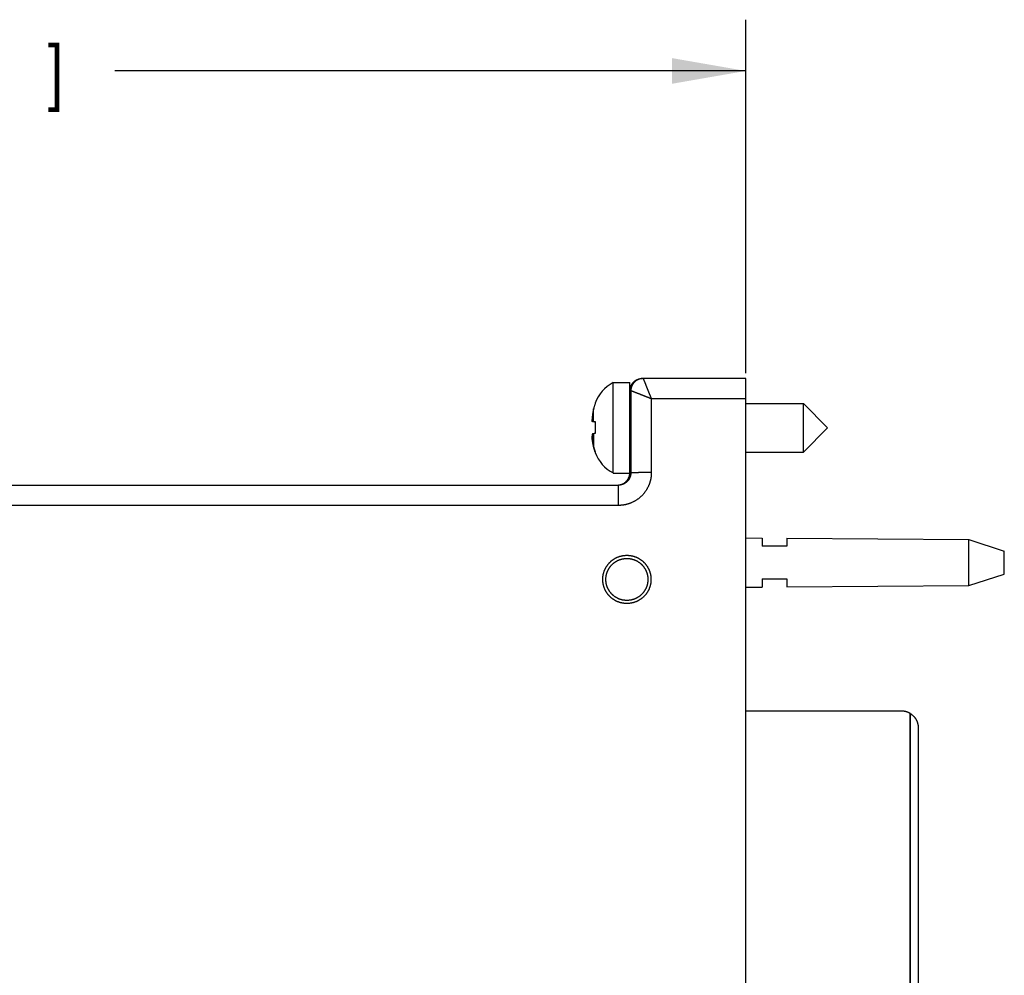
# Model space of a CAD drawing. Header units: inches. Extents: x 0 to 22, y 0 to 17.
# Tile 24 of 39: x 10.9 to 13.3, y 9.8 to 12.1. Entities that reach past the tile are written whole.
import ezdxf

# ---------------------------------------------------------------- set-up
doc = ezdxf.new("R2010")
doc.units = ezdxf.units.IN
doc.header["$LTSCALE"] = 1.21
doc.header["$MEASUREMENT"] = 0
doc.layers.get('0').update_dxf_attribs({"linetype": 'CONTINUOUS'})
doc.layers.add('DIMENSIONS', color=7, linetype='CONTINUOUS')
doc.styles.get("Standard").update_dxf_attribs({"font": 'txt', "width": 0.8})
doc.dimstyles.new('DIMSTYLE_2', dxfattribs={"dimtxt": 0.125, "dimasz": 0.18, "dimexe": 0.18, "dimexo": 0.0625, "dimgap": 0.09, "dimtad": 0, "dimtih": 1, "dimtoh": 1, "dimdec": 3, "dimzin": 4, "dimdsep": 46, "dimtxsty": 'STANDARD', "dimblk": '_FILLED', "dimblk1": '_FILLED', "dimblk2": '_FILLED', "dimcen": 0.09, "dimadec": 0, "dimazin": 0, "dimtp": 0.01, "dimtm": 0.01, "dimtfac": 1, "dimtdec": 3, "dimtofl": 0, "dimtmove": 0, "dimatfit": 3, "dimldrblk": '_FILLED', "dimfxl": 1, "dimtolj": 1, "dimtzin": 4, "dimarcsym": 0})

# ---------------------------------------------------------------- blocks, each defined once
blk = doc.blocks.new('_FILLED')
at = {"color": 0, "linetype": 'BYBLOCK'}
blk.add_solid([(0, 0), (-1, 0.174), (-1, -0.174)], dxfattribs=at)
blk = doc.blocks.new('*D11')
at = {"layer": 'DIMENSIONS', "color": 2, "linetype": 'CONTINUOUS'}
for p, q in [((8.4758, 10.5748), (8.4758, 12.1194)), ((12.6459, 11.2573), (12.6459, 12.1194)), ((8.4758, 11.9944), (9.5574, 11.9944)), ((12.6459, 11.9944), (11.1074, 11.9944))]:
    blk.add_line(p, q, dxfattribs=at)
at = {"layer": 'DIMENSIONS', "color": 2, "linetype": 'CONTINUOUS', "xscale": 0.18, "yscale": 0.18, "zscale": 0.18, "rotation": 180}
blk.add_blockref('_FILLED', (8.4758, 11.9944), dxfattribs=at)
at = {"layer": 'DIMENSIONS', "color": 2, "linetype": 'CONTINUOUS', "xscale": 0.18, "yscale": 0.18, "zscale": 0.18}
blk.add_blockref('_FILLED', (12.6459, 11.9944), dxfattribs=at)
at = {"layer": 'DIMENSIONS', "color": 2, "linetype": 'CONTINUOUS', "width": 0.8}
for s, p in [('4.170', (9.6199, 11.9319)), ('[', (10.2449, 11.9319)), ('105.92', (10.3449, 11.9319)), (']', (10.9449, 11.9319))]:
    blk.add_text(s, height=0.125, dxfattribs=at).set_placement(p)

msp = doc.modelspace()

# ---------------------------------------------------------------- linework, layer by layer
at = {"color": 7, "linetype": 'CONTINUOUS'}
for p, q in [((12.3226, 11.0139), (12.3226, 11.2344)), ((12.3226, 11.2344), (12.3629, 11.2344)), ((12.3629, 11.0139), (12.3629, 11.2344)), ((12.6459, 11.2444), (12.3935, 11.2444)), ((12.3955, 11.2444), (12.395, 11.2444)), ((12.3955, 11.2444), (12.395, 11.2444)), ((12.6459, 6.4377), (12.6459, 11.2444)), ((12.3635, 11.2144), (12.3635, 11.1655)), ((12.3655, 11.2144), (12.3635, 11.2144)), ((12.3655, 11.2144), (12.3655, 11.0144)), ((12.4155, 11.1948), (12.4155, 11.0148)), ((12.6459, 11.1948), (12.4155, 11.1948)), ((12.2747, 11.1395), (12.2747, 11.1702)), ((12.2783, 11.1842), (12.2783, 11.1826)), ((12.6459, 11.1832), (12.7862, 11.1832)), ((12.7862, 11.0651), (12.7862, 11.1832)), ((12.7862, 11.1832), (12.8452, 11.1242)), ((12.2712, 11.1443), (12.2712, 11.1443)), ((12.2718, 11.1397), (12.2783, 11.1389)), ((12.2783, 11.1384), (12.2718, 11.1392)), ((12.2783, 11.1392), (12.2783, 11.1247)), ((12.2783, 11.1247), (12.2783, 11.1102)), ((12.7862, 11.0651), (12.8452, 11.1242)), ((12.2712, 11.1036), (12.2712, 11.1036)), ((12.2718, 11.095), (12.2718, 11.095)), ((12.2747, 11.1096), (12.2747, 11.0784)), ((12.2783, 11.066), (12.2783, 11.0641)), ((12.6459, 11.0651), (12.7862, 11.0651)), ((12.3226, 11.0139), (12.3629, 11.0139)), ((12.3655, 11.0144), (12.3632, 11.0144)), ((9.4652, 10.9844), (12.3355, 10.9844)), ((12.3355, 10.9348), (12.3355, 10.9844)), ((12.3355, 10.9348), (9.4655, 10.9348)), ((12.6459, 10.8554), (12.6859, 10.8551)), ((12.6859, 10.8551), (12.6859, 10.8357)), ((12.7459, 10.8546), (12.7459, 10.8357)), ((12.7459, 10.8546), (13.1898, 10.8514)), ((13.1898, 10.7394), (13.1898, 10.8514)), ((13.1898, 10.8514), (13.2759, 10.8234)), ((13.2759, 10.7674), (13.2759, 10.8234)), ((12.6859, 10.7557), (12.6859, 10.7356)), ((12.7459, 10.7557), (12.7459, 10.7361)), ((13.1898, 10.7394), (13.2759, 10.7674)), ((12.6459, 10.7353), (12.6859, 10.7356)), ((12.7459, 10.7361), (13.1898, 10.7394)), ((13.026, 10.4331), (12.6459, 10.4331)), ((13.0463, 8.604), (13.0463, 10.4276)), ((13.0473, 8.6044), (13.0473, 10.4269)), ((13.066, 10.3931), (13.066, 8.6148))]:
    msp.add_line(p, q, dxfattribs=at)
for centre, radius, start, end in [((12.3657, 11.1516), 0.0933, 117.5225, 159.5639), ((12.3669, 11.1675), 0.00394, 180, 242.7572), ((12.3669, 11.0809), 0.00394, 117.3415, 180), ((12.3657, 11.0967), 0.0933, 200.4361, 242.4775)]:
    msp.add_arc(centre, radius, start, end, dxfattribs=at)
for points, knots in [([(12.3635, 11.2144), (12.3635, 11.2148), (12.3635, 11.2156), (12.3636, 11.2167), (12.3637, 11.2178), (12.3638, 11.219), (12.364, 11.2201), (12.3643, 11.2212), (12.3645, 11.2224), (12.3649, 11.2235), (12.3652, 11.2245), (12.3656, 11.2256), (12.3661, 11.2267), (12.3666, 11.2277), (12.3671, 11.2287), (12.3677, 11.2297), (12.3683, 11.2307), (12.3689, 11.2317), (12.3696, 11.2326), (12.3703, 11.2335), (12.3711, 11.2344), (12.3719, 11.2352), (12.3727, 11.236), (12.3735, 11.2368), (12.3744, 11.2376), (12.3753, 11.2383), (12.3762, 11.2389), (12.3772, 11.2396), (12.3781, 11.2402), (12.3791, 11.2408), (12.3802, 11.2413), (12.3812, 11.2418), (12.3823, 11.2422), (12.3833, 11.2426), (12.3844, 11.243), (12.3855, 11.2433), (12.3866, 11.2436), (12.3878, 11.2439), (12.3889, 11.2441), (12.39, 11.2442), (12.3912, 11.2443), (12.3923, 11.2444), (12.3931, 11.2444), (12.3935, 11.2444)], [0, 0, 0, 0, 0.024391, 0.048782, 0.073173, 0.097563, 0.121954, 0.146344, 0.170734, 0.195124, 0.219514, 0.243904, 0.268294, 0.292683, 0.317073, 0.341462, 0.365852, 0.390241, 0.414631, 0.43902, 0.46341, 0.487799, 0.512189, 0.536578, 0.560968, 0.585357, 0.609747, 0.634137, 0.658527, 0.682917, 0.707307, 0.731697, 0.756088, 0.780478, 0.804869, 0.82926, 0.853651, 0.878042, 0.902433, 0.926825, 0.951216, 0.975608, 1, 1, 1, 1]), ([(12.3935, 11.2443), (12.3932, 11.2443), (12.3924, 11.2443), (12.3914, 11.2441), (12.3902, 11.2439), (12.3891, 11.2437), (12.388, 11.2435), (12.3869, 11.2431), (12.3858, 11.2428), (12.3847, 11.2424), (12.3836, 11.242), (12.3826, 11.2415), (12.3816, 11.241), (12.3806, 11.2404), (12.3796, 11.2398), (12.3786, 11.2392), (12.3777, 11.2386), (12.3768, 11.2379), (12.3759, 11.2371), (12.375, 11.2364), (12.3742, 11.2356), (12.3734, 11.2347), (12.3727, 11.2339), (12.3719, 11.233), (12.3712, 11.2321), (12.3706, 11.2311), (12.37, 11.2302), (12.3694, 11.2292), (12.3688, 11.2282), (12.3683, 11.2271), (12.3679, 11.2261), (12.3674, 11.225), (12.367, 11.224), (12.3667, 11.2229), (12.3664, 11.2218), (12.3662, 11.2208), (12.366, 11.2199), (12.3659, 11.2192), (12.3658, 11.2185), (12.3657, 11.2178), (12.3656, 11.2173), (12.3656, 11.2168), (12.3656, 11.2163), (12.3655, 11.2159), (12.3655, 11.2155), (12.3655, 11.2152), (12.3655, 11.2149), (12.3655, 11.2146), (12.3655, 11.2145), (12.3655, 11.2144)], [0, 0, 0, 0, 0.021935, 0.047415, 0.072802, 0.098221, 0.123634, 0.149049, 0.174463, 0.199879, 0.225296, 0.250713, 0.276131, 0.301551, 0.326971, 0.352392, 0.377814, 0.403237, 0.428661, 0.454085, 0.479509, 0.504934, 0.530358, 0.555783, 0.581208, 0.606632, 0.632057, 0.657482, 0.682906, 0.708331, 0.733755, 0.759182, 0.784593, 0.81009, 0.835049, 0.857664, 0.877445, 0.894947, 0.910508, 0.924398, 0.936858, 0.948072, 0.958197, 0.967311, 0.975478, 0.982795, 0.989372, 0.995314, 1, 1, 1, 1]), ([(12.395, 11.2444), (12.3949, 11.2444), (12.3944, 11.2444), (12.3939, 11.2444), (12.3935, 11.2443), (12.3935, 11.2443)], [0, 0, 0, 0, 0.2515, 0.916936, 1, 1, 1, 1]), ([(12.3955, 11.2444), (12.3955, 11.2444), (12.3955, 11.2444), (12.3956, 11.2443), (12.3956, 11.2442), (12.3957, 11.244), (12.3958, 11.2437), (12.3959, 11.2435), (12.396, 11.2431), (12.3962, 11.2428), (12.3964, 11.2423), (12.3966, 11.2418), (12.3968, 11.2413), (12.397, 11.2407), (12.3973, 11.2401), (12.3976, 11.2394), (12.3979, 11.2387), (12.3982, 11.2379), (12.3985, 11.237), (12.3989, 11.2362), (12.3993, 11.2352), (12.3997, 11.2343), (12.4001, 11.2332), (12.4005, 11.2322), (12.401, 11.231), (12.4014, 11.2299), (12.4019, 11.2287), (12.4024, 11.2274), (12.4029, 11.2261), (12.4035, 11.2248), (12.404, 11.2235), (12.4046, 11.2221), (12.4052, 11.2206), (12.4057, 11.2191), (12.4064, 11.2176), (12.407, 11.2161), (12.4076, 11.2145), (12.4083, 11.2129), (12.4089, 11.2113), (12.4096, 11.2096), (12.4102, 11.208), (12.4109, 11.2063), (12.4116, 11.2046), (12.4123, 11.2029), (12.4129, 11.2012), (12.4136, 11.1994), (12.4143, 11.1978), (12.415, 11.1963), (12.4153, 11.1953), (12.4155, 11.1948)], [0, 0, 0, 0, 0.000568, 0.002163, 0.004771, 0.008394, 0.013052, 0.018747, 0.025474, 0.033235, 0.042034, 0.051869, 0.062723, 0.074509, 0.087251, 0.101039, 0.115852, 0.131681, 0.148527, 0.166382, 0.185258, 0.205074, 0.225688, 0.247169, 0.269613, 0.292997, 0.317286, 0.342465, 0.368498, 0.39537, 0.422962, 0.451185, 0.480153, 0.509893, 0.540336, 0.571447, 0.603182, 0.635498, 0.668319, 0.701515, 0.735002, 0.768808, 0.802972, 0.837486, 0.872293, 0.907396, 0.941571, 0.972773, 1, 1, 1, 1]), ([(12.4155, 11.1948), (12.415, 11.195), (12.4141, 11.1954), (12.4125, 11.196), (12.4108, 11.1967), (12.4091, 11.1974), (12.4074, 11.1981), (12.4056, 11.1988), (12.4039, 11.1995), (12.4022, 11.2001), (12.4005, 11.2008), (12.3989, 11.2015), (12.3972, 11.2021), (12.3956, 11.2028), (12.394, 11.2034), (12.3924, 11.204), (12.3909, 11.2046), (12.3894, 11.2052), (12.3879, 11.2058), (12.3865, 11.2063), (12.3851, 11.2069), (12.3838, 11.2074), (12.3825, 11.2079), (12.3813, 11.2084), (12.38, 11.2089), (12.3789, 11.2093), (12.3777, 11.2098), (12.3766, 11.2102), (12.3756, 11.2106), (12.3746, 11.211), (12.3737, 11.2114), (12.3728, 11.2117), (12.372, 11.212), (12.3712, 11.2123), (12.3705, 11.2126), (12.3698, 11.2129), (12.3692, 11.2131), (12.3686, 11.2133), (12.368, 11.2135), (12.3675, 11.2137), (12.3671, 11.2139), (12.3667, 11.214), (12.3664, 11.2141), (12.3661, 11.2142), (12.3659, 11.2143), (12.3657, 11.2143), (12.3656, 11.2144), (12.3655, 11.2144), (12.3655, 11.2144), (12.3655, 11.2144)], [0, 0, 0, 0, 0.02718, 0.05844, 0.09286, 0.128205, 0.163244, 0.19799, 0.232381, 0.266435, 0.300202, 0.333654, 0.366676, 0.399168, 0.431082, 0.462383, 0.493041, 0.523019, 0.552315, 0.580798, 0.60839, 0.635167, 0.661107, 0.686185, 0.710422, 0.733842, 0.756488, 0.77834, 0.799097, 0.818692, 0.837305, 0.854933, 0.871538, 0.887092, 0.901626, 0.915135, 0.927704, 0.939531, 0.950426, 0.960145, 0.96874, 0.976252, 0.982712, 0.988117, 0.99245, 0.995661, 0.997909, 0.999356, 1, 1, 1, 1]), ([(12.2747, 11.1702), (12.2746, 11.1694), (12.2742, 11.1679), (12.2738, 11.1658), (12.2734, 11.1638), (12.2731, 11.1619), (12.2728, 11.1603), (12.2726, 11.1587), (12.2723, 11.1572), (12.2721, 11.1558), (12.2719, 11.1545), (12.2718, 11.1537), (12.2718, 11.1533)], [0, 0, 0, 0, 0.141303, 0.269412, 0.386358, 0.493782, 0.593031, 0.685219, 0.771279, 0.851999, 0.928047, 1, 1, 1, 1]), ([(12.2783, 11.1826), (12.278, 11.1817), (12.2774, 11.1801), (12.2766, 11.1775), (12.2759, 11.175), (12.2753, 11.1726), (12.2749, 11.171), (12.2747, 11.1702)], [0, 0, 0, 0, 0.20553, 0.411783, 0.618853, 0.817706, 1, 1, 1, 1]), ([(12.3647, 11.1832), (12.3647, 11.1832), (12.3647, 11.1832), (12.3647, 11.1831), (12.3646, 11.183), (12.3646, 11.1829), (12.3646, 11.1826), (12.3646, 11.1823), (12.3646, 11.182), (12.3646, 11.1815), (12.3645, 11.181), (12.3645, 11.1805), (12.3645, 11.1799), (12.3645, 11.1792), (12.3645, 11.1785), (12.3645, 11.1777), (12.3644, 11.1769), (12.3644, 11.176), (12.3644, 11.175), (12.3644, 11.174), (12.3644, 11.173), (12.3644, 11.1718), (12.3644, 11.1707), (12.3644, 11.1695), (12.3643, 11.1682), (12.3643, 11.1669), (12.3643, 11.1656), (12.3643, 11.1648), (12.3643, 11.1645)], [0, 0, 0, 0, 0.000209, 0.002947, 0.00897, 0.018333, 0.031038, 0.047076, 0.066433, 0.089089, 0.115021, 0.144201, 0.176598, 0.212179, 0.250905, 0.292735, 0.337624, 0.385524, 0.436384, 0.49015, 0.546764, 0.606165, 0.66829, 0.733073, 0.800444, 0.87033, 0.942658, 1, 1, 1, 1]), ([(12.3652, 11.1247), (12.3652, 11.1253), (12.3652, 11.1266), (12.3652, 11.1285), (12.3652, 11.1305), (12.3652, 11.1324), (12.3652, 11.1343), (12.3652, 11.1362), (12.3652, 11.1381), (12.3652, 11.1399), (12.3652, 11.1418), (12.3652, 11.1436), (12.3652, 11.1454), (12.3652, 11.1472), (12.3651, 11.149), (12.3651, 11.1507), (12.3651, 11.1524), (12.3651, 11.1541), (12.3651, 11.1558), (12.3651, 11.1574), (12.3651, 11.159), (12.3651, 11.1605), (12.3651, 11.162), (12.3651, 11.1635), (12.3651, 11.1649), (12.365, 11.1663), (12.365, 11.1676), (12.365, 11.1689), (12.365, 11.1701), (12.365, 11.1713), (12.365, 11.1724), (12.365, 11.1735), (12.3649, 11.1746), (12.3649, 11.1755), (12.3649, 11.1765), (12.3649, 11.1773), (12.3649, 11.1781), (12.3649, 11.1789), (12.3649, 11.1796), (12.3648, 11.1802), (12.3648, 11.1808), (12.3648, 11.1813), (12.3648, 11.1818), (12.3648, 11.1822), (12.3648, 11.1825), (12.3647, 11.1828), (12.3647, 11.183), (12.3647, 11.1831), (12.3647, 11.1832), (12.3647, 11.1832), (12.3647, 11.1832)], [0, 0, 0, 0, 0.032995, 0.065946, 0.098816, 0.131572, 0.164177, 0.196597, 0.228797, 0.260742, 0.292399, 0.323734, 0.354712, 0.385301, 0.415469, 0.445182, 0.474409, 0.503119, 0.531281, 0.558864, 0.58584, 0.612179, 0.637853, 0.662835, 0.687098, 0.710616, 0.733363, 0.755316, 0.776451, 0.796745, 0.816177, 0.834725, 0.85237, 0.869094, 0.884877, 0.899704, 0.913558, 0.926425, 0.93829, 0.949142, 0.958968, 0.967759, 0.975505, 0.982197, 0.98783, 0.992397, 0.995894, 0.998322, 0.999684, 1, 1, 1, 1]), ([(12.2718, 11.1533), (12.2717, 11.153), (12.2717, 11.1523), (12.2716, 11.1514), (12.2715, 11.1504), (12.2715, 11.1494), (12.2714, 11.1485), (12.2713, 11.1475), (12.2713, 11.1466), (12.2712, 11.1456), (12.2712, 11.145), (12.2712, 11.1447)], [0, 0, 0, 0, 0.11345, 0.225713, 0.33709, 0.447853, 0.558249, 0.668492, 0.778769, 0.889232, 1, 1, 1, 1]), ([(12.2712, 11.1447), (12.2712, 11.1445), (12.2712, 11.1441), (12.2713, 11.1436), (12.2713, 11.143), (12.2714, 11.1425), (12.2715, 11.1419), (12.2715, 11.1414), (12.2716, 11.1408), (12.2717, 11.1403), (12.2717, 11.1399), (12.2718, 11.1397)], [0, 0, 0, 0, 0.110258, 0.220333, 0.330343, 0.440444, 0.550825, 0.661706, 0.773338, 0.885999, 1, 1, 1, 1]), ([(12.2717, 11.1398), (12.2717, 11.14), (12.2716, 11.1403), (12.2715, 11.1409), (12.2715, 11.1415), (12.2714, 11.1421), (12.2713, 11.1426), (12.2713, 11.1432), (12.2712, 11.1438), (12.2712, 11.1441), (12.2712, 11.1443)], [0, 0, 0, 0, 0.127354, 0.253479, 0.378697, 0.503295, 0.627526, 0.751607, 0.875719, 1, 1, 1, 1]), ([(12.2718, 11.1397), (12.2718, 11.1397), (12.2719, 11.1397), (12.2721, 11.1397), (12.2723, 11.1397), (12.2726, 11.1396), (12.2728, 11.1396), (12.2731, 11.1396), (12.2734, 11.1396), (12.2738, 11.1396), (12.2743, 11.1395), (12.2746, 11.1395), (12.2747, 11.1395)], [0, 0, 0, 0, 0.056786, 0.119368, 0.188675, 0.265832, 0.352218, 0.449534, 0.559901, 0.685993, 0.831222, 1, 1, 1, 1]), ([(12.2747, 11.1387), (12.2746, 11.1387), (12.2743, 11.1388), (12.2738, 11.1388), (12.2734, 11.1389), (12.2731, 11.139), (12.2728, 11.139), (12.2726, 11.139), (12.2723, 11.1391), (12.2721, 11.1391), (12.2719, 11.1392), (12.2718, 11.1392), (12.2718, 11.1392)], [0, 0, 0, 0, 0.168452, 0.313478, 0.439462, 0.549795, 0.647134, 0.733589, 0.810852, 0.880294, 0.943035, 1, 1, 1, 1]), ([(12.2747, 11.1395), (12.2749, 11.1395), (12.2753, 11.1394), (12.2759, 11.1394), (12.2766, 11.1393), (12.2774, 11.1393), (12.278, 11.1392), (12.2783, 11.1392)], [0, 0, 0, 0, 0.145532, 0.321916, 0.527585, 0.754239, 1, 1, 1, 1]), ([(12.2783, 11.1382), (12.278, 11.1382), (12.2774, 11.1383), (12.2766, 11.1384), (12.2759, 11.1385), (12.2753, 11.1386), (12.2749, 11.1387), (12.2747, 11.1387)], [0, 0, 0, 0, 0.242865, 0.467209, 0.672854, 0.851838, 1, 1, 1, 1]), ([(12.3647, 11.0651), (12.3647, 11.0651), (12.3647, 11.0651), (12.3647, 11.0652), (12.3647, 11.0653), (12.3647, 11.0655), (12.3647, 11.0657), (12.3648, 11.066), (12.3648, 11.0664), (12.3648, 11.0668), (12.3648, 11.0673), (12.3648, 11.0678), (12.3648, 11.0684), (12.3649, 11.0691), (12.3649, 11.0698), (12.3649, 11.0706), (12.3649, 11.0714), (12.3649, 11.0723), (12.3649, 11.0733), (12.3649, 11.0743), (12.365, 11.0754), (12.365, 11.0765), (12.365, 11.0776), (12.365, 11.0789), (12.365, 11.0801), (12.365, 11.0814), (12.365, 11.0828), (12.3651, 11.0842), (12.3651, 11.0856), (12.3651, 11.0871), (12.3651, 11.0886), (12.3651, 11.0902), (12.3651, 11.0918), (12.3651, 11.0934), (12.3651, 11.0951), (12.3651, 11.0968), (12.3651, 11.0985), (12.3651, 11.1003), (12.3652, 11.102), (12.3652, 11.1038), (12.3652, 11.1057), (12.3652, 11.1075), (12.3652, 11.1094), (12.3652, 11.1113), (12.3652, 11.1131), (12.3652, 11.1151), (12.3652, 11.117), (12.3652, 11.1189), (12.3652, 11.1208), (12.3652, 11.1227), (12.3652, 11.124), (12.3652, 11.1247)], [0, 0, 0, 0, 0.000066, 0.000927, 0.002823, 0.005769, 0.009767, 0.014814, 0.020905, 0.028034, 0.036195, 0.045377, 0.055572, 0.066768, 0.078955, 0.092118, 0.106243, 0.121316, 0.137321, 0.15424, 0.172055, 0.190747, 0.210297, 0.230683, 0.251883, 0.273875, 0.296635, 0.320138, 0.344361, 0.369276, 0.394857, 0.421077, 0.447907, 0.475319, 0.503284, 0.531771, 0.56075, 0.59019, 0.62006, 0.650327, 0.680959, 0.711924, 0.743188, 0.774717, 0.806479, 0.838438, 0.870561, 0.902813, 0.93516, 0.967567, 1, 1, 1, 1]), ([(12.2718, 11.1091), (12.2717, 11.1089), (12.2717, 11.1086), (12.2716, 11.108), (12.2715, 11.1074), (12.2715, 11.1068), (12.2714, 11.1063), (12.2713, 11.1057), (12.2713, 11.1051), (12.2712, 11.1046), (12.2712, 11.1042), (12.2712, 11.104)], [0, 0, 0, 0, 0.114212, 0.227021, 0.338741, 0.449657, 0.560024, 0.670067, 0.779977, 0.889914, 1, 1, 1, 1]), ([(12.2712, 11.104), (12.2712, 11.1037), (12.2712, 11.103), (12.2713, 11.1021), (12.2713, 11.1011), (12.2714, 11.1001), (12.2715, 11.0992), (12.2715, 11.0982), (12.2716, 11.0972), (12.2717, 11.0963), (12.2717, 11.0956), (12.2718, 11.0953)], [0, 0, 0, 0, 0.110979, 0.221611, 0.332009, 0.442323, 0.552734, 0.663453, 0.774721, 0.886805, 1, 1, 1, 1]), ([(12.2717, 11.0953), (12.2717, 11.0955), (12.2717, 11.0961), (12.2716, 11.097), (12.2715, 11.0979), (12.2715, 11.0989), (12.2714, 11.0998), (12.2713, 11.1008), (12.2713, 11.1017), (12.2712, 11.1027), (12.2712, 11.1033), (12.2712, 11.1036)], [0, 0, 0, 0, 0.085344, 0.201166, 0.316074, 0.430349, 0.544244, 0.657982, 0.771755, 0.88572, 1, 1, 1, 1]), ([(12.2747, 11.1096), (12.2746, 11.1096), (12.2743, 11.1096), (12.2738, 11.1095), (12.2734, 11.1094), (12.2731, 11.1094), (12.2728, 11.1093), (12.2726, 11.1093), (12.2723, 11.1092), (12.2721, 11.1092), (12.2719, 11.1092), (12.2718, 11.1091), (12.2718, 11.1091)], [0, 0, 0, 0, 0.168452, 0.313478, 0.439462, 0.549795, 0.647134, 0.733589, 0.810852, 0.880294, 0.943035, 1, 1, 1, 1]), ([(12.2718, 11.0953), (12.2718, 11.0949), (12.2719, 11.094), (12.2721, 11.0927), (12.2723, 11.0914), (12.2726, 11.0899), (12.2728, 11.0883), (12.2731, 11.0866), (12.2734, 11.0848), (12.2738, 11.0828), (12.2742, 11.0807), (12.2746, 11.0791), (12.2747, 11.0784)], [0, 0, 0, 0, 0.071948, 0.147992, 0.228707, 0.314765, 0.406951, 0.506199, 0.613624, 0.730573, 0.858688, 1, 1, 1, 1]), ([(12.2747, 11.0783), (12.2745, 11.0791), (12.2742, 11.0805), (12.2738, 11.0826), (12.2734, 11.0846), (12.2731, 11.0864), (12.2728, 11.0881), (12.2726, 11.0896), (12.2723, 11.0911), (12.2721, 11.0925), (12.2719, 11.0938), (12.2718, 11.0946), (12.2718, 11.095)], [0, 0, 0, 0, 0.128372, 0.25841, 0.377117, 0.486159, 0.586902, 0.680479, 0.767835, 0.84977, 0.926964, 1, 1, 1, 1]), ([(12.2783, 11.1102), (12.278, 11.1101), (12.2774, 11.11), (12.2766, 11.1099), (12.2759, 11.1098), (12.2753, 11.1097), (12.2749, 11.1097), (12.2747, 11.1096)], [0, 0, 0, 0, 0.242865, 0.467209, 0.672854, 0.851838, 1, 1, 1, 1]), ([(12.2747, 11.0784), (12.2749, 11.0776), (12.2753, 11.076), (12.2759, 11.0736), (12.2766, 11.0711), (12.2774, 11.0685), (12.278, 11.0668), (12.2783, 11.066)], [0, 0, 0, 0, 0.179501, 0.376021, 0.583594, 0.792155, 1, 1, 1, 1]), ([(12.2782, 11.066), (12.2779, 11.0667), (12.2774, 11.0683), (12.2766, 11.0708), (12.2759, 11.0733), (12.2753, 11.0757), (12.2749, 11.0773), (12.2747, 11.0781)], [0, 0, 0, 0, 0.190428, 0.400602, 0.611608, 0.814241, 1, 1, 1, 1]), ([(12.3635, 11.0829), (12.3635, 11.082), (12.3635, 11.0802), (12.3635, 11.0773), (12.3635, 11.0744), (12.3635, 11.0714), (12.3635, 11.0685), (12.3634, 11.0655), (12.3634, 11.0626), (12.3634, 11.0598), (12.3634, 11.0569), (12.3634, 11.0541), (12.3634, 11.0513), (12.3634, 11.0485), (12.3634, 11.0458), (12.3634, 11.0431), (12.3634, 11.0405), (12.3633, 11.0379), (12.3633, 11.0353), (12.3633, 11.0328), (12.3633, 11.0303), (12.3633, 11.0279), (12.3633, 11.0255), (12.3632, 11.0232), (12.3632, 11.0209), (12.3632, 11.0187), (12.3632, 11.0165), (12.3632, 11.0151), (12.3632, 11.0144)], [0, 0, 0, 0, 0.037028, 0.080675, 0.124134, 0.167372, 0.210357, 0.253057, 0.29544, 0.337473, 0.379125, 0.420365, 0.461161, 0.501483, 0.5413, 0.580584, 0.619303, 0.657429, 0.694933, 0.731787, 0.767963, 0.803434, 0.838174, 0.872155, 0.905353, 0.937743, 0.9693, 1, 1, 1, 1]), ([(12.3643, 11.0838), (12.3643, 11.0837), (12.3643, 11.0831), (12.3643, 11.0821), (12.3643, 11.0807), (12.3643, 11.0794), (12.3644, 11.0782), (12.3644, 11.077), (12.3644, 11.0759), (12.3644, 11.0748), (12.3644, 11.0738), (12.3644, 11.0728), (12.3644, 11.0719), (12.3644, 11.071), (12.3645, 11.0702), (12.3645, 11.0694), (12.3645, 11.0687), (12.3645, 11.0681), (12.3645, 11.0675), (12.3645, 11.067), (12.3646, 11.0666), (12.3646, 11.0662), (12.3646, 11.0658), (12.3646, 11.0656), (12.3646, 11.0654), (12.3646, 11.0652), (12.3646, 11.0651), (12.3647, 11.0651), (12.3647, 11.0651)], [0, 0, 0, 0, 0.022498, 0.095967, 0.16703, 0.235611, 0.301636, 0.365034, 0.425738, 0.483683, 0.538807, 0.591051, 0.640358, 0.686676, 0.729956, 0.770152, 0.807219, 0.84112, 0.871818, 0.89928, 0.923477, 0.944384, 0.96198, 0.976247, 0.987174, 0.994757, 0.999014, 1, 1, 1, 1]), ([(12.3325, 10.9844), (12.333, 10.9844), (12.334, 10.9844), (12.3356, 10.9845), (12.3372, 10.9848), (12.3389, 10.9851), (12.3405, 10.9854), (12.3421, 10.9859), (12.3437, 10.9865), (12.3452, 10.9871), (12.3467, 10.9878), (12.3481, 10.9886), (12.3495, 10.9895), (12.3508, 10.9904), (12.352, 10.9913), (12.3532, 10.9923), (12.3543, 10.9934), (12.3554, 10.9945), (12.3564, 10.9957), (12.3573, 10.9968), (12.3581, 10.998), (12.3589, 10.9993), (12.3596, 11.0005), (12.3602, 11.0018), (12.3608, 11.003), (12.3613, 11.0043), (12.3618, 11.0056), (12.3621, 11.0069), (12.3625, 11.0081), (12.3627, 11.0094), (12.3629, 11.0107), (12.3631, 11.0119), (12.3631, 11.0132), (12.3632, 11.014), (12.3632, 11.0144)], [0, 0, 0, 0, 0.029439, 0.063488, 0.098912, 0.134373, 0.169664, 0.2048, 0.239735, 0.274443, 0.308896, 0.343068, 0.376935, 0.410476, 0.443672, 0.476507, 0.508966, 0.541039, 0.572715, 0.603989, 0.634854, 0.665309, 0.695353, 0.724986, 0.754211, 0.783033, 0.811457, 0.83949, 0.86714, 0.894417, 0.92133, 0.947891, 0.97411, 1, 1, 1, 1]), ([(12.4155, 11.0148), (12.4155, 11.014), (12.4155, 11.0124), (12.4154, 11.01), (12.4152, 11.0076), (12.4149, 11.0052), (12.4146, 11.0028), (12.4142, 11.0004), (12.4137, 10.9981), (12.4132, 10.9957), (12.4126, 10.9934), (12.4119, 10.9911), (12.4111, 10.9888), (12.4103, 10.9865), (12.4094, 10.9842), (12.4085, 10.982), (12.4074, 10.9798), (12.4063, 10.9777), (12.4052, 10.9755), (12.404, 10.9735), (12.4027, 10.9714), (12.4014, 10.9694), (12.4, 10.9674), (12.3985, 10.9655), (12.397, 10.9636), (12.3954, 10.9618), (12.3938, 10.96), (12.3921, 10.9583), (12.3903, 10.9566), (12.3886, 10.955), (12.3867, 10.9534), (12.3849, 10.9519), (12.3829, 10.9504), (12.381, 10.949), (12.3789, 10.9477), (12.3769, 10.9464), (12.3748, 10.9452), (12.3727, 10.944), (12.3705, 10.9429), (12.3683, 10.9419), (12.3661, 10.9409), (12.3639, 10.94), (12.3616, 10.9392), (12.3593, 10.9385), (12.357, 10.9378), (12.3547, 10.9372), (12.3523, 10.9366), (12.3499, 10.9361), (12.3475, 10.9357), (12.3451, 10.9354), (12.3428, 10.9352), (12.3403, 10.935), (12.3379, 10.9349), (12.3363, 10.9348), (12.3355, 10.9348)], [0, 0, 0, 0, 0.019089, 0.038293, 0.05755, 0.07681, 0.096072, 0.115319, 0.134542, 0.153724, 0.172878, 0.192064, 0.211302, 0.230572, 0.249861, 0.269155, 0.28844, 0.307702, 0.326926, 0.346095, 0.36523, 0.384399, 0.40362, 0.422876, 0.442152, 0.461435, 0.480712, 0.499968, 0.51919, 0.538359, 0.557505, 0.576688, 0.59592, 0.615182, 0.634462, 0.653745, 0.673018, 0.692267, 0.711479, 0.730635, 0.749773, 0.768958, 0.788194, 0.807463, 0.826752, 0.846047, 0.865334, 0.884599, 0.903828, 0.923002, 0.942162, 0.961348, 0.980609, 1, 1, 1, 1]), ([(12.3655, 11.0144), (12.3655, 11.014), (12.3655, 11.0133), (12.3654, 11.0121), (12.3653, 11.011), (12.3651, 11.0098), (12.365, 11.0087), (12.3647, 11.0076), (12.3644, 11.0065), (12.3641, 11.0054), (12.3637, 11.0043), (12.3633, 11.0032), (12.3629, 11.0021), (12.3624, 11.0011), (12.3619, 11.0001), (12.3613, 10.9991), (12.3607, 10.9981), (12.36, 10.9971), (12.3594, 10.9962), (12.3586, 10.9953), (12.3579, 10.9944), (12.3571, 10.9936), (12.3563, 10.9928), (12.3555, 10.992), (12.3546, 10.9913), (12.3537, 10.9905), (12.3528, 10.9899), (12.3518, 10.9892), (12.3508, 10.9886), (12.3498, 10.988), (12.3488, 10.9875), (12.3478, 10.987), (12.3467, 10.9866), (12.3456, 10.9862), (12.3446, 10.9858), (12.3434, 10.9855), (12.3423, 10.9852), (12.3412, 10.985), (12.3401, 10.9848), (12.3389, 10.9846), (12.3378, 10.9845), (12.3366, 10.9844), (12.3359, 10.9844), (12.3355, 10.9844)], [0, 0, 0, 0, 0.024386, 0.0488, 0.073219, 0.097636, 0.122051, 0.146433, 0.170771, 0.195135, 0.219546, 0.24396, 0.268373, 0.292785, 0.317194, 0.341558, 0.365875, 0.390225, 0.414627, 0.439038, 0.46345, 0.487861, 0.512264, 0.53662, 0.560947, 0.585322, 0.609734, 0.634147, 0.658561, 0.682975, 0.707371, 0.731704, 0.756023, 0.780406, 0.804823, 0.829241, 0.85366, 0.87808, 0.902488, 0.926836, 0.951177, 0.975577, 1, 1, 1, 1]), ([(12.4155, 11.0148), (12.4149, 11.0148), (12.4138, 11.0148), (12.4121, 11.0148), (12.4104, 11.0148), (12.4087, 11.0148), (12.407, 11.0148), (12.4054, 11.0148), (12.4037, 11.0148), (12.4021, 11.0148), (12.4005, 11.0148), (12.3988, 11.0148), (12.3973, 11.0148), (12.3957, 11.0148), (12.3941, 11.0148), (12.3926, 11.0148), (12.3911, 11.0148), (12.3897, 11.0148), (12.3882, 11.0148), (12.3868, 11.0148), (12.3854, 11.0148), (12.3841, 11.0147), (12.3828, 11.0147), (12.3815, 11.0147), (12.3803, 11.0147), (12.3791, 11.0147), (12.378, 11.0147), (12.3769, 11.0147), (12.3758, 11.0147), (12.3748, 11.0147), (12.3738, 11.0146), (12.3729, 11.0146), (12.3721, 11.0146), (12.3713, 11.0146), (12.3705, 11.0146), (12.3698, 11.0146), (12.3691, 11.0146), (12.3685, 11.0146), (12.368, 11.0145), (12.3675, 11.0145), (12.367, 11.0145), (12.3666, 11.0145), (12.3663, 11.0145), (12.366, 11.0145), (12.3658, 11.0145), (12.3657, 11.0144), (12.3656, 11.0144), (12.3655, 11.0144), (12.3655, 11.0144)], [0, 0, 0, 0, 0.033947, 0.067856, 0.101686, 0.135398, 0.168955, 0.202317, 0.235446, 0.268303, 0.300851, 0.333052, 0.364869, 0.396265, 0.427205, 0.457652, 0.487571, 0.516928, 0.54569, 0.573822, 0.601292, 0.62807, 0.654123, 0.679422, 0.703938, 0.727642, 0.750507, 0.772507, 0.793617, 0.813811, 0.833067, 0.851363, 0.868678, 0.884991, 0.900284, 0.914539, 0.92774, 0.939871, 0.950919, 0.960872, 0.969717, 0.977444, 0.984046, 0.989515, 0.993845, 0.997032, 0.999078, 1, 1, 1, 1]), ([(12.7459, 10.8357), (12.7393, 10.8357), (12.726, 10.8357), (12.706, 10.8357), (12.6926, 10.8357), (12.6859, 10.8357)], [0, 0, 0, 0, 0.331317, 0.664646, 1, 1, 1, 1]), ([(12.2971, 10.7544), (12.2971, 10.7551), (12.2971, 10.7563), (12.2972, 10.7583), (12.2974, 10.7602), (12.2976, 10.7621), (12.2979, 10.764), (12.2982, 10.7659), (12.2986, 10.7678), (12.2991, 10.7696), (12.2996, 10.7715), (12.3002, 10.7733), (12.3009, 10.7751), (12.3016, 10.7769), (12.3023, 10.7787), (12.3032, 10.7804), (12.304, 10.7822), (12.305, 10.7838), (12.306, 10.7855), (12.307, 10.7871), (12.3081, 10.7887), (12.3093, 10.7902), (12.3104, 10.7917), (12.3117, 10.7932), (12.313, 10.7946), (12.3143, 10.796), (12.3157, 10.7974), (12.3171, 10.7987), (12.3186, 10.7999), (12.3201, 10.8011), (12.3217, 10.8022), (12.3232, 10.8033), (12.3249, 10.8044), (12.3265, 10.8054), (12.3282, 10.8063), (12.3299, 10.8072), (12.3316, 10.808), (12.3334, 10.8088), (12.3352, 10.8095), (12.337, 10.8101), (12.3388, 10.8107), (12.3407, 10.8112), (12.3426, 10.8117), (12.3444, 10.8121), (12.3463, 10.8125), (12.3482, 10.8127), (12.3502, 10.813), (12.3521, 10.8131), (12.354, 10.8132), (12.3559, 10.8132), (12.3579, 10.8132), (12.3598, 10.8131), (12.3617, 10.813), (12.3636, 10.8127), (12.3655, 10.8125), (12.3674, 10.8121), (12.3693, 10.8117), (12.3712, 10.8112), (12.373, 10.8107), (12.3748, 10.8101), (12.3766, 10.8095), (12.3784, 10.8088), (12.3802, 10.808), (12.3819, 10.8072), (12.3837, 10.8063), (12.3853, 10.8054), (12.387, 10.8044), (12.3886, 10.8033), (12.3902, 10.8022), (12.3917, 10.8011), (12.3932, 10.7999), (12.3947, 10.7987), (12.3961, 10.7974), (12.3975, 10.796), (12.3989, 10.7946), (12.4002, 10.7932), (12.4014, 10.7917), (12.4026, 10.7902), (12.4037, 10.7887), (12.4048, 10.7871), (12.4059, 10.7855), (12.4069, 10.7838), (12.4078, 10.7822), (12.4087, 10.7804), (12.4095, 10.7787), (12.4103, 10.7769), (12.411, 10.7751), (12.4116, 10.7733), (12.4122, 10.7715), (12.4128, 10.7696), (12.4132, 10.7678), (12.4136, 10.7659), (12.414, 10.764), (12.4143, 10.7621), (12.4145, 10.7602), (12.4146, 10.7583), (12.4147, 10.7563), (12.4147, 10.7551), (12.4147, 10.7544)], [0, 0, 0, 0, 0.010416, 0.020833, 0.031249, 0.041666, 0.052082, 0.062499, 0.072915, 0.083332, 0.093748, 0.104165, 0.114581, 0.124998, 0.135414, 0.145831, 0.156247, 0.166664, 0.177081, 0.187497, 0.197914, 0.20833, 0.218747, 0.229164, 0.23958, 0.249997, 0.260414, 0.27083, 0.281247, 0.291664, 0.30208, 0.312497, 0.322914, 0.333331, 0.343747, 0.354164, 0.364581, 0.374998, 0.385415, 0.395831, 0.406248, 0.416665, 0.427082, 0.437499, 0.447916, 0.458333, 0.468749, 0.479166, 0.489583, 0.5, 0.510417, 0.520834, 0.531251, 0.541667, 0.552084, 0.562501, 0.572918, 0.583335, 0.593752, 0.604169, 0.614585, 0.625002, 0.635419, 0.645836, 0.656253, 0.666669, 0.677086, 0.687503, 0.69792, 0.708336, 0.718753, 0.72917, 0.739586, 0.750003, 0.76042, 0.770836, 0.781253, 0.79167, 0.802086, 0.812503, 0.822919, 0.833336, 0.843753, 0.854169, 0.864586, 0.875002, 0.885419, 0.895835, 0.906252, 0.916668, 0.927085, 0.937501, 0.947918, 0.958334, 0.968751, 0.979167, 0.989584, 1, 1, 1, 1]), ([(12.3559, 10.7031), (12.3553, 10.7031), (12.3542, 10.7031), (12.3525, 10.7032), (12.3507, 10.7034), (12.349, 10.7036), (12.3473, 10.7038), (12.3456, 10.7042), (12.3439, 10.7045), (12.3423, 10.705), (12.3406, 10.7055), (12.339, 10.706), (12.3373, 10.7066), (12.3357, 10.7073), (12.3342, 10.708), (12.3326, 10.7087), (12.3311, 10.7095), (12.3296, 10.7104), (12.3281, 10.7113), (12.3267, 10.7123), (12.3253, 10.7133), (12.3239, 10.7144), (12.3226, 10.7155), (12.3213, 10.7166), (12.32, 10.7178), (12.3188, 10.719), (12.3177, 10.7203), (12.3165, 10.7216), (12.3154, 10.723), (12.3144, 10.7243), (12.3134, 10.7258), (12.3125, 10.7272), (12.3116, 10.7287), (12.3108, 10.7302), (12.31, 10.7318), (12.3092, 10.7333), (12.3085, 10.7349), (12.3079, 10.7365), (12.3073, 10.7382), (12.3068, 10.7398), (12.3064, 10.7415), (12.306, 10.7431), (12.3056, 10.7448), (12.3053, 10.7465), (12.3051, 10.7483), (12.3049, 10.75), (12.3048, 10.7517), (12.3047, 10.7534), (12.3047, 10.7552), (12.3048, 10.7569), (12.3049, 10.7586), (12.3051, 10.7603), (12.3053, 10.762), (12.3056, 10.7638), (12.306, 10.7654), (12.3064, 10.7671), (12.3068, 10.7688), (12.3073, 10.7704), (12.3079, 10.7721), (12.3085, 10.7737), (12.3092, 10.7753), (12.31, 10.7768), (12.3108, 10.7784), (12.3116, 10.7799), (12.3125, 10.7814), (12.3134, 10.7828), (12.3144, 10.7842), (12.3154, 10.7856), (12.3165, 10.787), (12.3177, 10.7883), (12.3188, 10.7896), (12.32, 10.7908), (12.3213, 10.792), (12.3226, 10.7931), (12.3239, 10.7942), (12.3253, 10.7953), (12.3267, 10.7963), (12.3281, 10.7973), (12.3296, 10.7982), (12.3311, 10.7991), (12.3326, 10.7999), (12.3342, 10.8006), (12.3357, 10.8013), (12.3373, 10.802), (12.339, 10.8026), (12.3406, 10.8031), (12.3423, 10.8036), (12.3439, 10.8041), (12.3456, 10.8044), (12.3473, 10.8048), (12.349, 10.805), (12.3507, 10.8052), (12.3525, 10.8054), (12.3542, 10.8055), (12.3553, 10.8055), (12.3559, 10.8055)], [0, 0, 0, 0, 0.010753, 0.021506, 0.032259, 0.043012, 0.053764, 0.064517, 0.07527, 0.086023, 0.096776, 0.107529, 0.118282, 0.129034, 0.139787, 0.15054, 0.161293, 0.172046, 0.182798, 0.193551, 0.204304, 0.215057, 0.225809, 0.236562, 0.247315, 0.258068, 0.26882, 0.279573, 0.290326, 0.301078, 0.311831, 0.322583, 0.333336, 0.344089, 0.354841, 0.365594, 0.376346, 0.387099, 0.397851, 0.408604, 0.419356, 0.430109, 0.440861, 0.451614, 0.462366, 0.473119, 0.483871, 0.494624, 0.505376, 0.516129, 0.526881, 0.537634, 0.548386, 0.559139, 0.569891, 0.580644, 0.591396, 0.602149, 0.612901, 0.623654, 0.634406, 0.645159, 0.655911, 0.666664, 0.677417, 0.688169, 0.698922, 0.709674, 0.720427, 0.73118, 0.741932, 0.752685, 0.763438, 0.774191, 0.784943, 0.795696, 0.806449, 0.817202, 0.827954, 0.838707, 0.84946, 0.860213, 0.870966, 0.881718, 0.892471, 0.903224, 0.913977, 0.92473, 0.935483, 0.946236, 0.956988, 0.967741, 0.978494, 0.989247, 1, 1, 1, 1]), ([(12.3559, 10.8055), (12.3565, 10.8055), (12.3577, 10.8055), (12.3594, 10.8054), (12.3611, 10.8052), (12.3628, 10.805), (12.3645, 10.8048), (12.3662, 10.8044), (12.3679, 10.8041), (12.3696, 10.8036), (12.3712, 10.8031), (12.3729, 10.8026), (12.3745, 10.802), (12.3761, 10.8013), (12.3777, 10.8006), (12.3792, 10.7999), (12.3808, 10.7991), (12.3823, 10.7982), (12.3837, 10.7973), (12.3852, 10.7963), (12.3866, 10.7953), (12.3879, 10.7942), (12.3893, 10.7931), (12.3906, 10.792), (12.3918, 10.7908), (12.393, 10.7896), (12.3942, 10.7883), (12.3953, 10.787), (12.3964, 10.7856), (12.3974, 10.7842), (12.3984, 10.7828), (12.3994, 10.7814), (12.4003, 10.7799), (12.4011, 10.7784), (12.4019, 10.7768), (12.4026, 10.7753), (12.4033, 10.7737), (12.4039, 10.7721), (12.4045, 10.7704), (12.405, 10.7688), (12.4055, 10.7671), (12.4059, 10.7654), (12.4062, 10.7638), (12.4065, 10.762), (12.4068, 10.7603), (12.4069, 10.7586), (12.4071, 10.7569), (12.4071, 10.7552), (12.4071, 10.7534), (12.4071, 10.7517), (12.4069, 10.75), (12.4068, 10.7483), (12.4065, 10.7465), (12.4062, 10.7448), (12.4059, 10.7431), (12.4055, 10.7415), (12.405, 10.7398), (12.4045, 10.7382), (12.4039, 10.7365), (12.4033, 10.7349), (12.4026, 10.7333), (12.4019, 10.7318), (12.4011, 10.7302), (12.4003, 10.7287), (12.3994, 10.7272), (12.3984, 10.7258), (12.3974, 10.7243), (12.3964, 10.723), (12.3953, 10.7216), (12.3942, 10.7203), (12.393, 10.719), (12.3918, 10.7178), (12.3906, 10.7166), (12.3893, 10.7155), (12.3879, 10.7144), (12.3866, 10.7133), (12.3852, 10.7123), (12.3837, 10.7113), (12.3823, 10.7104), (12.3808, 10.7095), (12.3792, 10.7087), (12.3777, 10.708), (12.3761, 10.7073), (12.3745, 10.7066), (12.3729, 10.706), (12.3712, 10.7055), (12.3696, 10.705), (12.3679, 10.7045), (12.3662, 10.7042), (12.3645, 10.7038), (12.3628, 10.7036), (12.3611, 10.7034), (12.3594, 10.7032), (12.3577, 10.7031), (12.3565, 10.7031), (12.3559, 10.7031)], [0, 0, 0, 0, 0.010753, 0.021506, 0.032259, 0.043012, 0.053764, 0.064517, 0.07527, 0.086023, 0.096776, 0.107529, 0.118282, 0.129034, 0.139787, 0.15054, 0.161293, 0.172046, 0.182798, 0.193551, 0.204304, 0.215057, 0.225809, 0.236562, 0.247315, 0.258068, 0.26882, 0.279573, 0.290326, 0.301078, 0.311831, 0.322583, 0.333336, 0.344089, 0.354841, 0.365594, 0.376346, 0.387099, 0.397851, 0.408604, 0.419356, 0.430109, 0.440861, 0.451614, 0.462366, 0.473119, 0.483871, 0.494624, 0.505376, 0.516129, 0.526881, 0.537634, 0.548386, 0.559139, 0.569891, 0.580644, 0.591396, 0.602149, 0.612901, 0.623654, 0.634406, 0.645159, 0.655911, 0.666664, 0.677417, 0.688169, 0.698922, 0.709674, 0.720427, 0.73118, 0.741932, 0.752685, 0.763438, 0.774191, 0.784943, 0.795696, 0.806449, 0.817202, 0.827954, 0.838707, 0.84946, 0.860213, 0.870966, 0.881718, 0.892471, 0.903224, 0.913977, 0.92473, 0.935483, 0.946236, 0.956988, 0.967741, 0.978494, 0.989247, 1, 1, 1, 1]), ([(12.4147, 10.7544), (12.4147, 10.7538), (12.4147, 10.7525), (12.4146, 10.7506), (12.4145, 10.7487), (12.4143, 10.7467), (12.414, 10.7448), (12.4136, 10.7429), (12.4132, 10.7411), (12.4128, 10.7392), (12.4122, 10.7373), (12.4116, 10.7355), (12.411, 10.7337), (12.4103, 10.7319), (12.4095, 10.7301), (12.4087, 10.7284), (12.4078, 10.7267), (12.4069, 10.725), (12.4059, 10.7234), (12.4048, 10.7217), (12.4037, 10.7202), (12.4026, 10.7186), (12.4014, 10.7171), (12.4002, 10.7156), (12.3989, 10.7142), (12.3975, 10.7128), (12.3961, 10.7115), (12.3947, 10.7102), (12.3932, 10.7089), (12.3917, 10.7078), (12.3902, 10.7066), (12.3886, 10.7055), (12.387, 10.7045), (12.3853, 10.7035), (12.3837, 10.7025), (12.3819, 10.7017), (12.3802, 10.7008), (12.3784, 10.7001), (12.3766, 10.6994), (12.3748, 10.6987), (12.373, 10.6981), (12.3712, 10.6976), (12.3693, 10.6971), (12.3674, 10.6967), (12.3655, 10.6964), (12.3636, 10.6961), (12.3617, 10.6959), (12.3598, 10.6957), (12.3579, 10.6956), (12.3559, 10.6956), (12.354, 10.6956), (12.3521, 10.6957), (12.3502, 10.6959), (12.3482, 10.6961), (12.3463, 10.6964), (12.3444, 10.6967), (12.3426, 10.6971), (12.3407, 10.6976), (12.3388, 10.6981), (12.337, 10.6987), (12.3352, 10.6994), (12.3334, 10.7001), (12.3316, 10.7008), (12.3299, 10.7017), (12.3282, 10.7025), (12.3265, 10.7035), (12.3249, 10.7045), (12.3232, 10.7055), (12.3217, 10.7066), (12.3201, 10.7078), (12.3186, 10.7089), (12.3171, 10.7102), (12.3157, 10.7115), (12.3143, 10.7128), (12.313, 10.7142), (12.3117, 10.7156), (12.3104, 10.7171), (12.3093, 10.7186), (12.3081, 10.7202), (12.307, 10.7217), (12.306, 10.7234), (12.305, 10.725), (12.304, 10.7267), (12.3032, 10.7284), (12.3023, 10.7301), (12.3016, 10.7319), (12.3009, 10.7337), (12.3002, 10.7355), (12.2996, 10.7373), (12.2991, 10.7392), (12.2986, 10.7411), (12.2982, 10.7429), (12.2979, 10.7448), (12.2976, 10.7467), (12.2974, 10.7487), (12.2972, 10.7506), (12.2971, 10.7525), (12.2971, 10.7538), (12.2971, 10.7544)], [0, 0, 0, 0, 0.010416, 0.020833, 0.031249, 0.041666, 0.052082, 0.062499, 0.072915, 0.083332, 0.093748, 0.104165, 0.114581, 0.124998, 0.135414, 0.145831, 0.156247, 0.166664, 0.177081, 0.187497, 0.197914, 0.20833, 0.218747, 0.229164, 0.23958, 0.249997, 0.260414, 0.27083, 0.281247, 0.291664, 0.30208, 0.312497, 0.322914, 0.333331, 0.343747, 0.354164, 0.364581, 0.374998, 0.385415, 0.395831, 0.406248, 0.416665, 0.427082, 0.437499, 0.447916, 0.458333, 0.468749, 0.479166, 0.489583, 0.5, 0.510417, 0.520834, 0.531251, 0.541667, 0.552084, 0.562501, 0.572918, 0.583335, 0.593752, 0.604169, 0.614585, 0.625002, 0.635419, 0.645836, 0.656253, 0.666669, 0.677086, 0.687503, 0.69792, 0.708336, 0.718753, 0.72917, 0.739586, 0.750003, 0.76042, 0.770836, 0.781253, 0.79167, 0.802086, 0.812503, 0.822919, 0.833336, 0.843753, 0.854169, 0.864586, 0.875002, 0.885419, 0.895835, 0.906252, 0.916668, 0.927085, 0.937501, 0.947918, 0.958334, 0.968751, 0.979167, 0.989584, 1, 1, 1, 1]), ([(12.6859, 10.7557), (12.6926, 10.7557), (12.706, 10.7557), (12.726, 10.7557), (12.7393, 10.7557), (12.7459, 10.7557)], [0, 0, 0, 0, 0.335354, 0.668683, 1, 1, 1, 1]), ([(12.7459, 10.755), (12.7393, 10.755), (12.726, 10.755), (12.706, 10.755), (12.6926, 10.755), (12.6859, 10.755)], [0, 0, 0, 0, 0.331317, 0.664646, 1, 1, 1, 1]), ([(13.0463, 10.4276), (13.0459, 10.4278), (13.045, 10.4283), (13.0438, 10.4289), (13.0425, 10.4295), (13.0412, 10.4301), (13.0399, 10.4306), (13.0385, 10.4311), (13.0372, 10.4315), (13.0358, 10.4319), (13.0344, 10.4322), (13.033, 10.4325), (13.0316, 10.4327), (13.0302, 10.4329), (13.0288, 10.433), (13.0274, 10.4331), (13.0264, 10.4331), (13.026, 10.4331)], [0, 0, 0, 0, 0.066666, 0.133333, 0.199999, 0.266666, 0.333332, 0.399999, 0.466665, 0.533332, 0.599999, 0.666666, 0.733332, 0.799999, 0.866666, 0.933333, 1, 1, 1, 1]), ([(13.0473, 10.4269), (13.0472, 10.427), (13.0469, 10.4272), (13.0466, 10.4274), (13.0464, 10.4275), (13.0463, 10.4276)], [0, 0, 0, 0, 0.332302, 0.665634, 1, 1, 1, 1]), ([(13.0473, 10.4269), (13.0477, 10.4267), (13.0485, 10.4262), (13.0497, 10.4253), (13.0508, 10.4245), (13.0519, 10.4235), (13.053, 10.4226), (13.054, 10.4216), (13.0551, 10.4206), (13.056, 10.4195), (13.057, 10.4184), (13.0578, 10.4173), (13.0587, 10.4161), (13.0595, 10.4149), (13.0603, 10.4137), (13.061, 10.4124), (13.0617, 10.4112), (13.0623, 10.4099), (13.0629, 10.4085), (13.0634, 10.4072), (13.0639, 10.4058), (13.0643, 10.4045), (13.0647, 10.4031), (13.065, 10.4017), (13.0653, 10.4003), (13.0656, 10.3988), (13.0657, 10.3974), (13.0659, 10.396), (13.0659, 10.3945), (13.066, 10.3936), (13.066, 10.3931)], [0, 0, 0, 0, 0.035715, 0.07143, 0.107144, 0.142859, 0.178574, 0.214288, 0.250003, 0.285717, 0.321432, 0.357146, 0.392861, 0.428575, 0.464289, 0.500004, 0.535718, 0.571432, 0.607146, 0.64286, 0.678575, 0.714289, 0.750003, 0.785717, 0.821431, 0.857144, 0.892858, 0.928572, 0.964286, 1, 1, 1, 1])]:
    msp.add_open_spline(points, degree=3, knots=knots, dxfattribs=at)
for points in [[(12.2712, 11.1443), (12.2712, 11.1444), (12.2712, 11.1445), (12.2712, 11.1445)], [(12.2717, 11.1397), (12.2717, 11.1397), (12.2717, 11.1397), (12.2717, 11.1398)], [(12.2718, 11.1392), (12.2717, 11.1394), (12.2717, 11.1395), (12.2717, 11.1397)], [(12.2712, 11.1036), (12.2712, 11.1037), (12.2712, 11.1037), (12.2712, 11.1038)], [(12.2718, 11.095), (12.2718, 11.0951), (12.2718, 11.0952), (12.2717, 11.0953)], [(12.2747, 11.0781), (12.2747, 11.0782), (12.2747, 11.0783), (12.2747, 11.0783)], [(12.2783, 11.0657), (12.2782, 11.0658), (12.2782, 11.0659), (12.2782, 11.066)]]:
    msp.add_open_spline(points, degree=3, dxfattribs=at)

# ---------------------------------------------------------------- dimensions: what is measured, and where the dimension line sits
at = {"layer": 'DIMENSIONS', "color": 2, "linetype": 'CONTINUOUS'}
dim = msp.add_linear_dim(base=(8.4758, 11.9944), p1=(12.6459, 11.2573), p2=(8.4758, 10.5748), angle=180, dimstyle='DIMSTYLE_2', dxfattribs=at)
dim.commit()
dim.dimension.update_dxf_attribs({"geometry": '*D11', "text_midpoint": (10.3324, 11.9944), "dimtype": 160})

doc.saveas('drawing.dxf')
